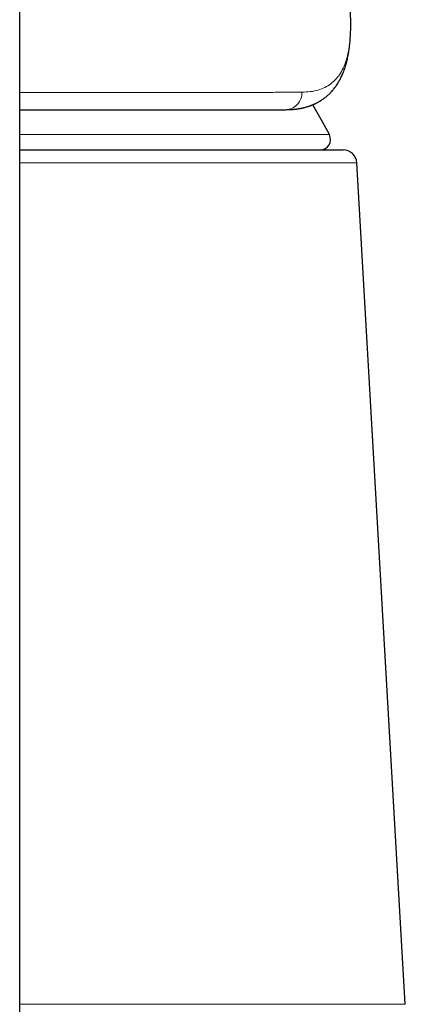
# Model space of a CAD drawing. Header units: millimetres. Extents: x 8 to 1004, y 12 to 903.
# Tile 18 of 57: x 487 to 498, y 754 to 782. Entities that reach past the tile are written whole.
import ezdxf

# ---------------------------------------------------------------- set-up
doc = ezdxf.new("R2010")
doc.units = ezdxf.units.MM

msp = doc.modelspace()

# ---------------------------------------------------------------- linework, layer by layer
at = {"color": 7, "linetype": 'Continuous', "lineweight": 30}
for p, q in [((486.931, 736.862), (486.931, 802.079)), ((496.543, 781.623), (496.557, 781.851)), ((486.931, 778.445), (496.338, 778.445)), ((498.149, 753.596), (496.737, 778.068))]:
    msp.add_line(p, q, dxfattribs=at)
at = {"color": 8, "linetype": 'Continuous', "lineweight": 0}
for p, q in [((496.557, 781.888), (496.557, 781.852)), ((486.931, 778.889), (495.94, 778.889)), ((496.737, 778.068), (486.931, 778.068)), ((486.931, 753.596), (498.149, 753.596))]:
    msp.add_line(p, q, dxfattribs=at)
at = {"color": 8, "linetype": 'Continuous', "lineweight": 0, "flags": 128}
msp.add_lwpolyline([(496.543, 781.674), (496.543, 781.628), (496.543, 781.623)], dxfattribs=at)
at = {"color": 7, "linetype": 'Continuous', "lineweight": 30, "flags": 128}
msp.add_lwpolyline([(495.94, 778.889), (495.699, 779.326), (495.454, 779.758)], dxfattribs=at)
at = {"color": 8, "linetype": 'Continuous', "lineweight": 0}
msp.add_arc((494.655, 780.101), 0.486, 271.9175, 2.6745, dxfattribs=at)
at = {"color": 7, "linetype": 'Continuous', "lineweight": 30}
for centre, radius, start, end in [((495.676, 778.745), 0.3, 270, 28.6049), ((496.338, 778.045), 0.4, 3.3019, 90)]:
    msp.add_arc(centre, radius, start, end, dxfattribs=at)
for points, knots in [([(496.561, 782.232), (496.561, 782.239), (496.558, 782.34), (496.554, 782.529), (496.548, 782.794), (496.542, 783.041), (496.535, 783.271), (496.529, 783.479), (496.523, 783.668), (496.518, 783.836), (496.512, 783.989), (496.508, 784.126), (496.503, 784.248), (496.499, 784.353), (496.495, 784.443), (496.493, 784.517), (496.49, 784.572), (496.489, 784.611), (496.487, 784.64), (496.486, 784.676), (496.483, 784.737), (496.48, 784.826), (496.475, 784.934), (496.47, 785.046), (496.465, 785.158), (496.46, 785.268), (496.453, 785.4), (496.446, 785.551), (496.437, 785.722), (496.428, 785.898), (496.417, 786.092), (496.405, 786.308), (496.391, 786.548), (496.375, 786.804), (496.358, 787.076), (496.339, 787.365), (496.318, 787.67), (496.295, 787.991), (496.269, 788.334), (496.24, 788.7), (496.208, 789.088), (496.173, 789.495), (496.135, 789.919), (496.093, 790.361), (496.05, 790.795), (496.007, 791.219), (495.963, 791.631), (495.916, 792.056), (495.869, 792.46), (495.823, 792.843), (495.779, 793.202), (495.734, 793.562), (495.685, 793.937), (495.634, 794.321), (495.581, 794.711), (495.528, 795.084), (495.476, 795.441), (495.426, 795.782), (495.378, 796.101), (495.332, 796.4), (495.288, 796.678), (495.246, 796.942), (495.205, 797.19), (495.167, 797.424), (495.13, 797.642), (495.096, 797.846), (495.063, 798.037), (495.032, 798.215), (495.003, 798.38), (494.977, 798.529), (494.954, 798.661), (494.933, 798.777), (494.917, 798.868), (494.904, 798.937), (494.895, 798.989), (494.886, 799.035), (494.878, 799.078), (494.871, 799.119), (494.863, 799.163), (494.854, 799.213), (494.843, 799.273), (494.83, 799.339), (494.817, 799.413), (494.8, 799.502), (494.78, 799.61), (494.756, 799.738), (494.73, 799.877), (494.701, 800.027), (494.67, 800.189), (494.636, 800.362), (494.6, 800.543), (494.538, 800.856), (494.45, 801.293), (494.361, 801.724), (494.298, 802.023), (494.261, 802.193), (494.225, 802.363), (494.189, 802.529), (494.155, 802.688), (494.122, 802.836), (494.092, 802.97), (494.065, 803.092), (494.041, 803.203), (494.018, 803.303), (493.996, 803.401), (493.973, 803.501), (493.949, 803.611), (493.922, 803.727), (493.896, 803.842), (493.87, 803.953), (493.846, 804.055), (493.824, 804.15), (493.804, 804.238), (493.784, 804.324), (493.763, 804.411), (493.743, 804.495), (493.724, 804.576), (493.706, 804.652), (493.687, 804.732), (493.666, 804.817), (493.646, 804.904), (493.626, 804.987), (493.608, 805.061), (493.592, 805.126), (493.579, 805.18), (493.568, 805.225), (493.558, 805.267), (493.546, 805.316), (493.53, 805.379), (493.511, 805.456), (493.455, 805.683), (493.395, 805.925), (493.331, 806.177), (493.301, 806.298), (493.271, 806.414), (493.244, 806.52), (493.22, 806.613), (493.2, 806.693), (493.181, 806.763), (493.164, 806.828), (493.147, 806.897), (493.127, 806.974), (493.103, 807.065), (493.08, 807.154), (493.057, 807.238), (493.037, 807.314), (493.016, 807.393), (492.994, 807.476), (492.971, 807.563), (492.947, 807.653), (492.923, 807.745), (492.903, 807.82), (492.888, 807.876), (492.878, 807.912), (492.87, 807.94), (492.863, 807.966), (492.855, 807.995), (492.846, 808.032), (492.833, 808.077), (492.82, 808.127), (492.805, 808.18), (492.791, 808.233), (492.771, 808.306), (492.746, 808.396), (492.717, 808.502), (492.691, 808.597), (492.668, 808.68), (492.649, 808.749), (492.636, 808.797), (492.627, 808.828), (492.621, 808.85), (492.614, 808.875), (492.604, 808.91), (492.59, 808.961), (492.572, 809.025), (492.553, 809.095), (492.532, 809.17), (492.51, 809.247), (492.488, 809.327), (492.466, 809.402), (492.445, 809.476), (492.424, 809.553), (492.401, 809.634), (492.376, 809.719), (492.351, 809.809), (492.324, 809.904), (492.296, 810), (492.269, 810.093), (492.243, 810.185), (492.216, 810.276), (492.19, 810.367), (492.164, 810.456), (492.139, 810.541), (492.116, 810.62), (492.094, 810.695), (492.072, 810.771), (492.048, 810.854), (492.02, 810.948), (491.991, 811.046), (491.965, 811.134), (491.942, 811.213), (491.919, 811.289), (491.897, 811.365), (491.875, 811.438), (491.855, 811.505), (491.838, 811.563), (491.823, 811.613), (491.81, 811.657), (491.796, 811.703), (491.782, 811.75), (491.768, 811.798), (491.752, 811.85), (491.736, 811.904), (491.719, 811.961), (491.699, 812.027), (491.676, 812.101), (491.651, 812.185), (491.625, 812.271), (491.599, 812.357), (491.577, 812.431), (491.558, 812.494), (491.541, 812.55), (491.524, 812.606), (491.509, 812.656), (491.494, 812.705), (491.479, 812.754), (491.464, 812.805), (491.445, 812.866), (491.422, 812.944), (491.394, 813.036), (491.364, 813.133), (491.341, 813.21), (491.323, 813.268), (491.312, 813.305), (491.301, 813.341), (491.288, 813.382), (491.275, 813.424), (491.264, 813.461), (491.256, 813.489), (491.248, 813.514), (491.24, 813.541), (491.23, 813.572), (491.221, 813.602), (491.213, 813.628), (491.205, 813.657), (491.194, 813.691), (491.182, 813.731), (491.171, 813.767), (491.162, 813.797), (491.153, 813.826), (491.143, 813.859), (491.132, 813.895), (491.121, 813.932), (491.11, 813.967), (491.1, 813.999), (491.09, 814.033), (491.077, 814.077), (491.061, 814.128), (491.046, 814.177), (491.034, 814.216), (491.024, 814.249), (491.014, 814.282), (491.004, 814.317), (490.994, 814.35), (490.986, 814.376), (490.979, 814.399), (490.971, 814.426), (490.961, 814.458), (490.951, 814.492), (490.941, 814.523), (490.933, 814.551), (490.926, 814.575), (490.919, 814.595), (490.913, 814.615), (490.906, 814.638), (490.898, 814.667), (490.889, 814.698), (490.88, 814.725), (490.873, 814.75), (490.865, 814.776), (490.856, 814.807), (490.845, 814.841), (490.835, 814.877), (490.825, 814.907), (490.817, 814.933), (490.81, 814.958), (490.802, 814.986), (490.792, 815.017), (490.783, 815.047), (490.776, 815.073), (490.768, 815.097), (490.761, 815.123), (490.752, 815.152), (490.742, 815.187), (490.73, 815.225), (490.718, 815.264), (490.708, 815.298), (490.7, 815.324), (490.694, 815.346), (490.687, 815.369), (490.679, 815.395), (490.67, 815.425), (490.661, 815.456), (490.653, 815.484), (490.645, 815.509), (490.638, 815.534), (490.629, 815.564), (490.619, 815.598), (490.608, 815.634), (490.598, 815.669), (490.589, 815.699), (490.581, 815.727), (490.572, 815.757), (490.562, 815.791), (490.552, 815.825), (490.544, 815.853), (490.539, 815.868), (490.538, 815.874)], [0, 0, 0, 0, 0.000556, 0.008398, 0.01575, 0.022613, 0.028986, 0.034871, 0.039993, 0.044677, 0.048922, 0.052729, 0.056098, 0.059029, 0.061522, 0.063577, 0.065194, 0.06612, 0.066799, 0.067602, 0.069137, 0.071904, 0.075026, 0.078134, 0.081225, 0.084302, 0.087363, 0.092143, 0.096884, 0.101678, 0.106808, 0.113016, 0.119676, 0.12679, 0.134356, 0.142376, 0.150848, 0.159774, 0.169152, 0.179464, 0.190273, 0.20158, 0.213384, 0.225686, 0.238487, 0.249625, 0.261114, 0.272955, 0.285148, 0.294975, 0.305019, 0.315198, 0.325107, 0.336481, 0.347395, 0.35785, 0.367845, 0.37738, 0.386455, 0.394689, 0.402504, 0.4099, 0.416877, 0.423435, 0.429574, 0.435293, 0.440593, 0.445696, 0.450338, 0.45452, 0.458242, 0.461503, 0.464304, 0.465928, 0.467344, 0.468623, 0.469831, 0.471006, 0.472083, 0.473526, 0.475231, 0.477114, 0.479175, 0.481415, 0.484693, 0.48829, 0.492208, 0.496445, 0.501003, 0.50588, 0.511073, 0.516353, 0.532384, 0.548079, 0.552942, 0.557772, 0.562569, 0.567333, 0.571899, 0.576092, 0.579913, 0.583361, 0.586481, 0.58936, 0.59188, 0.594805, 0.597938, 0.601232, 0.604685, 0.607784, 0.610689, 0.613402, 0.615921, 0.618253, 0.620695, 0.623416, 0.625449, 0.627614, 0.629911, 0.63234, 0.634901, 0.637349, 0.63947, 0.641263, 0.642882, 0.644089, 0.645134, 0.646514, 0.648332, 0.650533, 0.653111, 0.667898, 0.671387, 0.674901, 0.67833, 0.681392, 0.684076, 0.68638, 0.688305, 0.690184, 0.692043, 0.694258, 0.696889, 0.699936, 0.702031, 0.704234, 0.706546, 0.708966, 0.711495, 0.714133, 0.71688, 0.719484, 0.720735, 0.721777, 0.722611, 0.723254, 0.724059, 0.72516, 0.72647, 0.728032, 0.729626, 0.731171, 0.732666, 0.736068, 0.739182, 0.74201, 0.744499, 0.746541, 0.748131, 0.74879, 0.749328, 0.750035, 0.751071, 0.752436, 0.754636, 0.756765, 0.758728, 0.761393, 0.763686, 0.765898, 0.768136, 0.770426, 0.772868, 0.775458, 0.778177, 0.781116, 0.784105, 0.786984, 0.789748, 0.792514, 0.795473, 0.798287, 0.800773, 0.803229, 0.80561, 0.807986, 0.810476, 0.813415, 0.81695, 0.819831, 0.821904, 0.824496, 0.827174, 0.829359, 0.831581, 0.833715, 0.835049, 0.8365, 0.838077, 0.839623, 0.841142, 0.842858, 0.84481, 0.846564, 0.84861, 0.851417, 0.854162, 0.857106, 0.8603, 0.862977, 0.864808, 0.86687, 0.868856, 0.870675, 0.872247, 0.87399, 0.875942, 0.877647, 0.880539, 0.884356, 0.887658, 0.89124, 0.892815, 0.894161, 0.895371, 0.896904, 0.898725, 0.900143, 0.901088, 0.901895, 0.902958, 0.904227, 0.90539, 0.906392, 0.907248, 0.908694, 0.91037, 0.911898, 0.912876, 0.91399, 0.915285, 0.916717, 0.918264, 0.919738, 0.920858, 0.922019, 0.923803, 0.926133, 0.928144, 0.929794, 0.930867, 0.932145, 0.933774, 0.935165, 0.936158, 0.936953, 0.938052, 0.939453, 0.940901, 0.942195, 0.943337, 0.944331, 0.94518, 0.94592, 0.946821, 0.948046, 0.949479, 0.950655, 0.951528, 0.952562, 0.95389, 0.955431, 0.956942, 0.95835, 0.95932, 0.960277, 0.961472, 0.962864, 0.964077, 0.965268, 0.966226, 0.967327, 0.968583, 0.970049, 0.971752, 0.973576, 0.975109, 0.976087, 0.977015, 0.977984, 0.979067, 0.980391, 0.981878, 0.983137, 0.984115, 0.985171, 0.98645, 0.98797, 0.98964, 0.991298, 0.992622, 0.993646, 0.99493, 0.996528, 0.998042, 0.999298, 1, 1, 1, 1]), ([(496.557, 781.851), (496.558, 781.876), (496.56, 781.923), (496.561, 781.989), (496.562, 782.048), (496.562, 782.101), (496.562, 782.149), (496.562, 782.188), (496.561, 782.213), (496.561, 782.223)], [0, 0, 0, 0, 0.1978971, 0.3781238, 0.540735, 0.6857789, 0.8132992, 0.923339, 1, 1, 1, 1]), ([(494.692, 779.615), (494.707, 779.616), (494.737, 779.616), (494.778, 779.617), (494.814, 779.619), (494.846, 779.621), (494.874, 779.623), (494.899, 779.625), (494.923, 779.628), (494.947, 779.63), (494.971, 779.633), (494.996, 779.636), (495.023, 779.64), (495.054, 779.645), (495.084, 779.65), (495.113, 779.656), (495.139, 779.661), (495.162, 779.666), (495.186, 779.672), (495.213, 779.678), (495.243, 779.686), (495.273, 779.695), (495.301, 779.703), (495.326, 779.711), (495.349, 779.718), (495.372, 779.726), (495.395, 779.734), (495.418, 779.743), (495.442, 779.753), (495.463, 779.762), (495.481, 779.769), (495.496, 779.776), (495.512, 779.783), (495.531, 779.792), (495.557, 779.805), (495.585, 779.819), (495.612, 779.833), (495.636, 779.847), (495.657, 779.859), (495.678, 779.872), (495.7, 779.885), (495.723, 779.901), (495.747, 779.917), (495.77, 779.933), (495.791, 779.948), (495.811, 779.964), (495.833, 779.981), (495.857, 780.001), (495.883, 780.023), (495.908, 780.045), (495.933, 780.069), (495.958, 780.093), (495.984, 780.12), (496.026, 780.166), (496.081, 780.231), (496.149, 780.323), (496.209, 780.418), (496.267, 780.524), (496.317, 780.63), (496.365, 780.749), (496.397, 780.841), (496.418, 780.91), (496.427, 780.942), (496.434, 780.97), (496.442, 780.997), (496.449, 781.024), (496.459, 781.066), (496.472, 781.122), (496.483, 781.177), (496.49, 781.215), (496.494, 781.236), (496.497, 781.257), (496.501, 781.278), (496.504, 781.3), (496.508, 781.324), (496.513, 781.355), (496.518, 781.393), (496.524, 781.439), (496.53, 781.493), (496.537, 781.555), (496.541, 781.6), (496.543, 781.623)], [0, 0, 0, 0, 0.016128, 0.030657, 0.043588, 0.054923, 0.064662, 0.072927, 0.081766, 0.089803, 0.097042, 0.10448, 0.113414, 0.123708, 0.134905, 0.144979, 0.153687, 0.161087, 0.168984, 0.178247, 0.188877, 0.19995, 0.209705, 0.218098, 0.225411, 0.233833, 0.241551, 0.250239, 0.259564, 0.267713, 0.274413, 0.279664, 0.284201, 0.291742, 0.301539, 0.313093, 0.323584, 0.332957, 0.340705, 0.348749, 0.357144, 0.366683, 0.377023, 0.386637, 0.395343, 0.40314, 0.41244, 0.423259, 0.435244, 0.446622, 0.457162, 0.469933, 0.482402, 0.494709, 0.533406, 0.568727, 0.609237, 0.64666, 0.689624, 0.72538, 0.771939, 0.78366, 0.793865, 0.802683, 0.811366, 0.820234, 0.829286, 0.851316, 0.873791, 0.880247, 0.886681, 0.89309, 0.899476, 0.905838, 0.912948, 0.921732, 0.933327, 0.94695, 0.962602, 0.980284, 1, 1, 1, 1]), ([(486.931, 779.615), (486.992, 779.615), (487.209, 779.615), (487.573, 779.615), (488.022, 779.615), (488.46, 779.615), (488.904, 779.615), (489.35, 779.615), (489.797, 779.615), (490.231, 779.615), (490.652, 779.615), (491.048, 779.615), (491.419, 779.615), (491.768, 779.615), (492.104, 779.615), (492.427, 779.615), (492.739, 779.615), (493.038, 779.615), (493.336, 779.615), (493.629, 779.615), (493.915, 779.615), (494.185, 779.615), (494.438, 779.615), (494.593, 779.615), (494.671, 779.615)], [0, 0, 0, 0, 0.017628, 0.062234, 0.106871, 0.151562, 0.196249, 0.245308, 0.294303, 0.343269, 0.39224, 0.441248, 0.486011, 0.530675, 0.575266, 0.61981, 0.664333, 0.70886, 0.75375, 0.803139, 0.852423, 0.901637, 0.950817, 1, 1, 1, 1])]:
    msp.add_open_spline(points, degree=3, knots=knots, dxfattribs=at)
at = {"color": 8, "linetype": 'Continuous', "lineweight": 0}
for points, knots in [([(496.557, 781.888), (496.559, 781.956), (496.564, 782.076), (496.561, 782.185), (496.56, 782.232)], [0, 0, 0, 0, 0.562672, 1, 1, 1, 1]), ([(496.543, 781.674), (496.546, 781.71), (496.552, 781.781), (496.555, 781.853), (496.557, 781.888)], [0, 0, 0, 0, 0.500153, 1, 1, 1, 1]), ([(495.14, 780.123), (495.224, 780.127), (495.393, 780.133), (495.614, 780.181), (495.813, 780.257), (495.988, 780.364), (496.138, 780.502), (496.265, 780.672), (496.37, 780.873), (496.451, 781.106), (496.511, 781.37), (496.532, 781.573), (496.543, 781.674)], [0, 0, 0, 0, 0.100232, 0.200205, 0.299996, 0.399681, 0.499336, 0.599038, 0.698869, 0.798911, 0.899256, 1, 1, 1, 1]), ([(486.931, 780.113), (486.993, 780.113), (487.244, 780.112), (487.67, 780.112), (488.208, 780.112), (488.732, 780.111), (489.233, 780.111), (489.711, 780.111), (490.167, 780.111), (490.609, 780.112), (491.039, 780.112), (491.463, 780.112), (491.881, 780.113), (492.292, 780.114), (492.686, 780.114), (493.063, 780.115), (493.424, 780.116), (493.76, 780.117), (494.074, 780.118), (494.366, 780.12), (494.641, 780.121), (494.901, 780.122), (495.06, 780.123), (495.14, 780.123)], [0, 0, 0, 0, 0.0168074, 0.0673886, 0.117939, 0.168464, 0.218969, 0.2665745, 0.3141712, 0.3617636, 0.4093562, 0.4569538, 0.5074468, 0.5579572, 0.6084915, 0.6590566, 0.7096602, 0.7603104, 0.8081168, 0.8559802, 0.9039091, 0.9519124, 1, 1, 1, 1])]:
    msp.add_open_spline(points, degree=3, knots=knots, dxfattribs=at)

doc.saveas('drawing.dxf')
